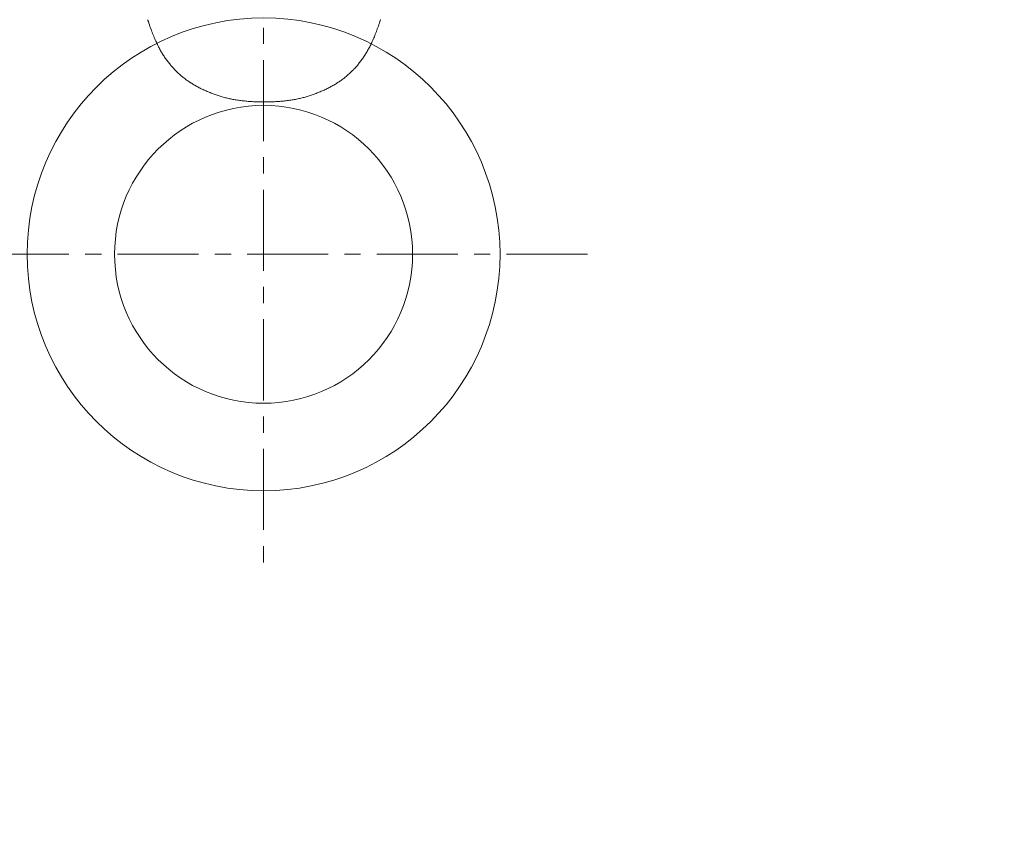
# Model space of a CAD drawing. Header units: millimetres. Extents: x 2016045 to 2079203, y -1576958 to -1542749.
# Tile 40 of 109: x 2032288 to 2032440, y -1557235 to -1557110. Entities that reach past the tile are written whole.
import ezdxf

# ---------------------------------------------------------------- set-up
doc = ezdxf.new("R2010")
doc.units = ezdxf.units.MM
doc.header["$MEASUREMENT"] = 0
doc.linetypes.add('CENTER', pattern=[20, 12.5, -2.5, 2.5, -2.5])
doc.layers.add('Wymiarowanie', color=7, linetype='Continuous')
doc.layers.add('Wymiarowanie_Nr_pióra__1', color=7, linetype='Continuous', lineweight=0)
doc.layers.add('Wymiarowanie_Nr_pióra__3', color=7, linetype='Continuous', lineweight=35, true_color=0x008200)
doc.layers.add('Wyposazenie Wew - Urzadzenia Sanitarne_Nr_pióra__12', color=7, linetype='Continuous', lineweight=5, true_color=0x9f9f9f)
doc.styles.add('GENERATED_STYLE_1', font='arial.ttf')
doc.dimstyles.new('GENERATED_STYLE__3', dxfattribs={"dimtxt": 125, "dimasz": 114, "dimexe": 0.18, "dimexo": 0, "dimgap": 0.09, "dimtad": 1, "dimdec": 0, "dimlfac": 0.1, "dimzin": 0, "dimdsep": 46, "dimtxsty": 'GENERATED_STYLE_1', "dimblk": 'ARROWHEAD_2', "dimblk1": 'ARROWHEAD_2', "dimblk2": 'ARROWHEAD_2', "dimcen": 0.09, "dimclrd": 7, "dimclre": 7, "dimclrt": 7, "dimadec": 4, "dimazin": 0, "dimtfac": 1, "dimtdec": 4, "dimtmove": 0, "dimatfit": 3, "dimfxl": 0, "dimtolj": 1, "dimtzin": 0, "dimarcsym": 0})

# ---------------------------------------------------------------- blocks, each defined once
blk = doc.blocks.new('*D126', base_point=(1682719.62, -1237567.41))
at = {"layer": 'Wymiarowanie_Nr_pióra__1', "linetype": 'Continuous'}
for p, q in [((2044173.52, -1556060.94), (2043948.52, -1556060.94)), ((2044061.02, -1559800.94), (2044061.02, -1556060.94)), ((2044173.52, -1559800.94), (2043948.52, -1559800.94))]:
    blk.add_line(p, q, dxfattribs=at)
at = {"layer": 'Wymiarowanie_Nr_pióra__3', "linetype": 'Continuous'}
for p, q in [((2043986.02, -1556017.64), (2044136.02, -1556104.24)), ((2043986.02, -1559757.64), (2044136.02, -1559844.24))]:
    blk.add_line(p, q, dxfattribs=at)
at = {"layer": 'Wymiarowanie_Nr_pióra__1', "insert": (2044036.02, -1558073.23), "char_height": 125, "attachment_point": 7, "rotation": 90, "style": 'GENERATED_STYLE_1'}
blk.add_mtext('\\A1;{\\fArial|b0|i0|c238|p38;374}', dxfattribs=at)
blk = doc.blocks.new('ARROWHEAD_2')
at = {"color": 0, "linetype": 'Continuous', "lineweight": 0}
for p, q in [((-0.3781, -0.655), (0.3781, 0.655)), ((0, 0), (-1, 0))]:
    blk.add_line(p, q, dxfattribs=at)
blk = doc.blocks.new('*D143', base_point=(1682719.62, -1237567.41))
at = {"layer": 'Wymiarowanie_Nr_pióra__1', "linetype": 'Continuous'}
for p, q in [((2021278.91, -1556060.94), (2021053.91, -1556060.94)), ((2021166.41, -1559800.94), (2021166.41, -1556060.94)), ((2021278.91, -1559800.94), (2021053.91, -1559800.94))]:
    blk.add_line(p, q, dxfattribs=at)
at = {"layer": 'Wymiarowanie_Nr_pióra__3', "linetype": 'Continuous'}
for p, q in [((2021091.41, -1556017.64), (2021241.41, -1556104.24)), ((2021091.41, -1559757.64), (2021241.41, -1559844.24))]:
    blk.add_line(p, q, dxfattribs=at)
at = {"layer": 'Wymiarowanie_Nr_pióra__1', "insert": (2021141.41, -1558073.23), "char_height": 125, "attachment_point": 7, "rotation": 90, "style": 'GENERATED_STYLE_1'}
blk.add_mtext('\\A1;{\\fArial|b0|i0|c238|p38;374}', dxfattribs=at)

msp = doc.modelspace()

# ---------------------------------------------------------------- linework, layer by layer
at = {"layer": 'Wyposazenie Wew - Urzadzenia Sanitarne_Nr_pióra__12', "linetype": 'CENTER'}
for p, q in [((2032325.69, -1557095.78), (2032325.69, -1557195.72)), ((2032375.66, -1557145.75), (2032275.72, -1557145.75))]:
    msp.add_line(p, q, dxfattribs=at)
at = {"layer": 'Wyposazenie Wew - Urzadzenia Sanitarne_Nr_pióra__12', "linetype": 'Continuous'}
for p, q in [((2032307.82, -1557109.55), (2032307.85, -1557109.65)), ((2032307.85, -1557109.65), (2032307.91, -1557109.85)), ((2032307.91, -1557109.85), (2032308, -1557110.1)), ((2032343.55, -1557110.06), (2032343.63, -1557109.82)), ((2032343.63, -1557109.82), (2032343.71, -1557109.57)), ((2032343.71, -1557109.57), (2032343.68, -1557109.56)), ((2032308, -1557110.1), (2032308.08, -1557110.34)), ((2032308.08, -1557110.34), (2032308.16, -1557110.58)), ((2032308.16, -1557110.58), (2032308.24, -1557110.81)), ((2032308.24, -1557110.81), (2032308.32, -1557111.04)), ((2032308.32, -1557111.04), (2032308.4, -1557111.26)), ((2032308.4, -1557111.26), (2032308.48, -1557111.48)), ((2032343.09, -1557111.39), (2032343.16, -1557111.18)), ((2032343.16, -1557111.18), (2032343.24, -1557110.97)), ((2032343.24, -1557110.97), (2032343.32, -1557110.75)), ((2032343.32, -1557110.75), (2032343.4, -1557110.53)), ((2032343.4, -1557110.53), (2032343.47, -1557110.29)), ((2032343.47, -1557110.29), (2032343.55, -1557110.06)), ((2032308.48, -1557111.48), (2032308.57, -1557111.69)), ((2032308.57, -1557111.69), (2032308.65, -1557111.89)), ((2032308.65, -1557111.89), (2032308.73, -1557112.09)), ((2032308.73, -1557112.09), (2032308.81, -1557112.29)), ((2032308.81, -1557112.29), (2032308.89, -1557112.48)), ((2032308.89, -1557112.48), (2032308.97, -1557112.67)), ((2032308.97, -1557112.67), (2032309.05, -1557112.85)), ((2032309.05, -1557112.85), (2032309.14, -1557113.03)), ((2032342.38, -1557113.07), (2032342.46, -1557112.89)), ((2032342.46, -1557112.89), (2032342.54, -1557112.72)), ((2032342.54, -1557112.72), (2032342.62, -1557112.54)), ((2032342.62, -1557112.54), (2032342.7, -1557112.36)), ((2032342.7, -1557112.36), (2032342.78, -1557112.17)), ((2032342.78, -1557112.17), (2032342.85, -1557111.98)), ((2032342.85, -1557111.98), (2032342.93, -1557111.79)), ((2032342.93, -1557111.79), (2032343.01, -1557111.59)), ((2032343.01, -1557111.59), (2032343.09, -1557111.39)), ((2032309.14, -1557113.03), (2032309.22, -1557113.2)), ((2032309.22, -1557113.2), (2032309.3, -1557113.38)), ((2032309.3, -1557113.38), (2032309.38, -1557113.54)), ((2032309.38, -1557113.54), (2032309.47, -1557113.71)), ((2032309.47, -1557113.71), (2032309.55, -1557113.87)), ((2032309.55, -1557113.87), (2032309.63, -1557114.02)), ((2032309.63, -1557114.02), (2032309.72, -1557114.18)), ((2032309.72, -1557114.18), (2032309.8, -1557114.33)), ((2032309.8, -1557114.33), (2032309.89, -1557114.48)), ((2032341.65, -1557114.47), (2032341.74, -1557114.32)), ((2032341.74, -1557114.32), (2032341.82, -1557114.17)), ((2032341.82, -1557114.17), (2032341.9, -1557114.02)), ((2032341.9, -1557114.02), (2032341.98, -1557113.87)), ((2032341.98, -1557113.87), (2032342.06, -1557113.72)), ((2032342.06, -1557113.72), (2032342.14, -1557113.56)), ((2032342.14, -1557113.56), (2032342.22, -1557113.4)), ((2032342.22, -1557113.4), (2032342.3, -1557113.23)), ((2032342.3, -1557113.23), (2032342.38, -1557113.07)), ((2032309.89, -1557114.48), (2032309.98, -1557114.63)), ((2032309.98, -1557114.63), (2032310.06, -1557114.77)), ((2032310.06, -1557114.77), (2032310.15, -1557114.91)), ((2032310.15, -1557114.91), (2032310.24, -1557115.05)), ((2032310.24, -1557115.05), (2032310.33, -1557115.19)), ((2032310.33, -1557115.19), (2032310.42, -1557115.33)), ((2032310.42, -1557115.33), (2032310.51, -1557115.46)), ((2032310.51, -1557115.46), (2032310.61, -1557115.6)), ((2032310.61, -1557115.6), (2032310.7, -1557115.73)), ((2032310.7, -1557115.73), (2032310.8, -1557115.86)), ((2032310.8, -1557115.86), (2032310.9, -1557116)), ((2032340.66, -1557115.97), (2032340.75, -1557115.84)), ((2032340.75, -1557115.84), (2032340.85, -1557115.71)), ((2032340.85, -1557115.71), (2032340.94, -1557115.58)), ((2032340.94, -1557115.58), (2032341.04, -1557115.44)), ((2032341.04, -1557115.44), (2032341.13, -1557115.31)), ((2032341.13, -1557115.31), (2032341.22, -1557115.17)), ((2032341.22, -1557115.17), (2032341.31, -1557115.03)), ((2032341.31, -1557115.03), (2032341.4, -1557114.89)), ((2032341.4, -1557114.89), (2032341.49, -1557114.75)), ((2032341.49, -1557114.75), (2032341.57, -1557114.61)), ((2032341.57, -1557114.61), (2032341.65, -1557114.47)), ((2032310.9, -1557116), (2032311, -1557116.12)), ((2032311, -1557116.12), (2032311.1, -1557116.25)), ((2032311.1, -1557116.25), (2032311.2, -1557116.38)), ((2032311.2, -1557116.38), (2032311.3, -1557116.5)), ((2032311.3, -1557116.5), (2032311.4, -1557116.62)), ((2032311.4, -1557116.62), (2032311.5, -1557116.74)), ((2032311.5, -1557116.74), (2032311.61, -1557116.86)), ((2032311.61, -1557116.86), (2032311.71, -1557116.98)), ((2032311.71, -1557116.98), (2032311.82, -1557117.09)), ((2032311.82, -1557117.09), (2032311.92, -1557117.21)), ((2032311.92, -1557117.21), (2032312.03, -1557117.32)), ((2032312.03, -1557117.32), (2032312.14, -1557117.43)), ((2032312.14, -1557117.43), (2032312.25, -1557117.54)), ((2032339.32, -1557117.5), (2032339.43, -1557117.39)), ((2032339.43, -1557117.39), (2032339.54, -1557117.28)), ((2032339.54, -1557117.28), (2032339.64, -1557117.17)), ((2032339.64, -1557117.17), (2032339.75, -1557117.06)), ((2032339.75, -1557117.06), (2032339.85, -1557116.94)), ((2032339.85, -1557116.94), (2032339.96, -1557116.83)), ((2032339.96, -1557116.83), (2032340.06, -1557116.71)), ((2032340.06, -1557116.71), (2032340.16, -1557116.59)), ((2032340.16, -1557116.59), (2032340.26, -1557116.47)), ((2032340.26, -1557116.47), (2032340.36, -1557116.35)), ((2032340.36, -1557116.35), (2032340.46, -1557116.22)), ((2032340.46, -1557116.22), (2032340.56, -1557116.1)), ((2032340.56, -1557116.1), (2032340.66, -1557115.97)), ((2032312.25, -1557117.54), (2032312.36, -1557117.64)), ((2032312.36, -1557117.64), (2032312.47, -1557117.75)), ((2032312.47, -1557117.75), (2032312.58, -1557117.85)), ((2032312.58, -1557117.85), (2032312.7, -1557117.96)), ((2032312.7, -1557117.96), (2032312.81, -1557118.06)), ((2032312.81, -1557118.06), (2032312.93, -1557118.16)), ((2032312.93, -1557118.16), (2032313.04, -1557118.26)), ((2032313.04, -1557118.26), (2032313.16, -1557118.35)), ((2032313.16, -1557118.35), (2032313.28, -1557118.45)), ((2032313.28, -1557118.45), (2032313.4, -1557118.54)), ((2032313.4, -1557118.54), (2032313.52, -1557118.64)), ((2032313.52, -1557118.64), (2032313.64, -1557118.73)), ((2032313.64, -1557118.73), (2032313.76, -1557118.82)), ((2032313.76, -1557118.82), (2032313.88, -1557118.91)), ((2032313.88, -1557118.91), (2032314.01, -1557118.99)), ((2032337.46, -1557119.04), (2032337.58, -1557118.96)), ((2032337.58, -1557118.96), (2032337.7, -1557118.87)), ((2032337.7, -1557118.87), (2032337.83, -1557118.78)), ((2032337.83, -1557118.78), (2032337.95, -1557118.69)), ((2032337.95, -1557118.69), (2032338.07, -1557118.6)), ((2032338.07, -1557118.6), (2032338.19, -1557118.51)), ((2032338.19, -1557118.51), (2032338.3, -1557118.41)), ((2032338.3, -1557118.41), (2032338.42, -1557118.32)), ((2032338.42, -1557118.32), (2032338.54, -1557118.22)), ((2032338.54, -1557118.22), (2032338.65, -1557118.12)), ((2032338.65, -1557118.12), (2032338.76, -1557118.02)), ((2032338.76, -1557118.02), (2032338.88, -1557117.92)), ((2032338.88, -1557117.92), (2032338.99, -1557117.82)), ((2032338.99, -1557117.82), (2032339.1, -1557117.71)), ((2032339.1, -1557117.71), (2032339.21, -1557117.61)), ((2032339.21, -1557117.61), (2032339.32, -1557117.5)), ((2032314.01, -1557118.99), (2032314.13, -1557119.08)), ((2032314.13, -1557119.08), (2032314.26, -1557119.16)), ((2032314.26, -1557119.16), (2032314.39, -1557119.25)), ((2032314.39, -1557119.25), (2032314.52, -1557119.33)), ((2032314.52, -1557119.33), (2032314.65, -1557119.41)), ((2032314.65, -1557119.41), (2032314.79, -1557119.49)), ((2032314.79, -1557119.49), (2032314.92, -1557119.58)), ((2032314.92, -1557119.58), (2032315.06, -1557119.66)), ((2032315.06, -1557119.66), (2032315.2, -1557119.74)), ((2032315.2, -1557119.74), (2032315.34, -1557119.81)), ((2032315.34, -1557119.81), (2032315.48, -1557119.89)), ((2032315.48, -1557119.89), (2032315.63, -1557119.97)), ((2032315.63, -1557119.97), (2032315.77, -1557120.04)), ((2032315.77, -1557120.04), (2032315.92, -1557120.12)), ((2032315.92, -1557120.12), (2032316.07, -1557120.19)), ((2032316.07, -1557120.19), (2032316.22, -1557120.26)), ((2032316.22, -1557120.26), (2032316.37, -1557120.34)), ((2032316.37, -1557120.34), (2032316.52, -1557120.41)), ((2032316.52, -1557120.41), (2032316.66, -1557120.47)), ((2032316.66, -1557120.47), (2032316.82, -1557120.54)), ((2032334.73, -1557120.53), (2032334.89, -1557120.47)), ((2032334.89, -1557120.47), (2032335.04, -1557120.4)), ((2032335.04, -1557120.4), (2032335.19, -1557120.33)), ((2032335.19, -1557120.33), (2032335.35, -1557120.25)), ((2032335.35, -1557120.25), (2032335.5, -1557120.18)), ((2032335.5, -1557120.18), (2032335.65, -1557120.1)), ((2032335.65, -1557120.1), (2032335.8, -1557120.02)), ((2032335.8, -1557120.02), (2032335.95, -1557119.95)), ((2032335.95, -1557119.95), (2032336.09, -1557119.87)), ((2032336.09, -1557119.87), (2032336.24, -1557119.79)), ((2032336.24, -1557119.79), (2032336.38, -1557119.71)), ((2032336.38, -1557119.71), (2032336.52, -1557119.63)), ((2032336.52, -1557119.63), (2032336.66, -1557119.55)), ((2032336.66, -1557119.55), (2032336.79, -1557119.47)), ((2032336.79, -1557119.47), (2032336.93, -1557119.38)), ((2032336.93, -1557119.38), (2032337.06, -1557119.3)), ((2032337.06, -1557119.3), (2032337.2, -1557119.21)), ((2032337.2, -1557119.21), (2032337.33, -1557119.13)), ((2032337.33, -1557119.13), (2032337.46, -1557119.04)), ((2032316.82, -1557120.54), (2032316.97, -1557120.61)), ((2032316.97, -1557120.61), (2032317.12, -1557120.67)), ((2032317.12, -1557120.67), (2032317.28, -1557120.74)), ((2032317.28, -1557120.74), (2032317.43, -1557120.8)), ((2032317.43, -1557120.8), (2032317.59, -1557120.86)), ((2032317.59, -1557120.86), (2032317.74, -1557120.93)), ((2032317.74, -1557120.93), (2032317.89, -1557120.98)), ((2032317.89, -1557120.98), (2032318.05, -1557121.04)), ((2032318.05, -1557121.04), (2032318.21, -1557121.1)), ((2032318.21, -1557121.1), (2032318.36, -1557121.15)), ((2032318.36, -1557121.15), (2032318.52, -1557121.21)), ((2032318.52, -1557121.21), (2032318.68, -1557121.26)), ((2032318.68, -1557121.26), (2032318.84, -1557121.31)), ((2032318.84, -1557121.31), (2032318.99, -1557121.36)), ((2032318.99, -1557121.36), (2032319.15, -1557121.41)), ((2032319.15, -1557121.41), (2032319.31, -1557121.45)), ((2032319.31, -1557121.45), (2032319.47, -1557121.5)), ((2032319.47, -1557121.5), (2032319.63, -1557121.54)), ((2032319.63, -1557121.54), (2032319.79, -1557121.58)), ((2032319.79, -1557121.58), (2032319.95, -1557121.62)), ((2032319.95, -1557121.62), (2032320.11, -1557121.66)), ((2032320.11, -1557121.66), (2032320.27, -1557121.7)), ((2032320.27, -1557121.7), (2032320.44, -1557121.74)), ((2032320.44, -1557121.74), (2032320.61, -1557121.77)), ((2032320.61, -1557121.77), (2032320.77, -1557121.81)), ((2032320.77, -1557121.81), (2032320.94, -1557121.84)), ((2032320.94, -1557121.84), (2032321.12, -1557121.87)), ((2032321.12, -1557121.87), (2032321.29, -1557121.9)), ((2032321.29, -1557121.9), (2032321.46, -1557121.93)), ((2032321.46, -1557121.93), (2032321.64, -1557121.96)), ((2032321.64, -1557121.96), (2032321.82, -1557121.98)), ((2032321.82, -1557121.98), (2032322, -1557122.01)), ((2032322, -1557122.01), (2032322.18, -1557122.03)), ((2032329.34, -1557122.03), (2032329.53, -1557122.01)), ((2032329.53, -1557122.01), (2032329.71, -1557121.98)), ((2032329.71, -1557121.98), (2032329.9, -1557121.96)), ((2032329.9, -1557121.96), (2032330.08, -1557121.93)), ((2032330.08, -1557121.93), (2032330.26, -1557121.9)), ((2032330.26, -1557121.9), (2032330.43, -1557121.87)), ((2032330.43, -1557121.87), (2032330.61, -1557121.84)), ((2032330.61, -1557121.84), (2032330.78, -1557121.8)), ((2032330.78, -1557121.8), (2032330.95, -1557121.77)), ((2032330.95, -1557121.77), (2032331.12, -1557121.73)), ((2032331.12, -1557121.73), (2032331.29, -1557121.69)), ((2032331.29, -1557121.69), (2032331.46, -1557121.65)), ((2032331.46, -1557121.65), (2032331.62, -1557121.61)), ((2032331.62, -1557121.61), (2032331.78, -1557121.57)), ((2032331.78, -1557121.57), (2032331.94, -1557121.53)), ((2032331.94, -1557121.53), (2032332.1, -1557121.49)), ((2032332.1, -1557121.49), (2032332.26, -1557121.44)), ((2032332.26, -1557121.44), (2032332.42, -1557121.4)), ((2032332.42, -1557121.4), (2032332.57, -1557121.35)), ((2032332.57, -1557121.35), (2032332.73, -1557121.3)), ((2032332.73, -1557121.3), (2032332.89, -1557121.25)), ((2032332.89, -1557121.25), (2032333.04, -1557121.2)), ((2032333.04, -1557121.2), (2032333.2, -1557121.14)), ((2032333.2, -1557121.14), (2032333.36, -1557121.09)), ((2032333.36, -1557121.09), (2032333.51, -1557121.03)), ((2032333.51, -1557121.03), (2032333.67, -1557120.97)), ((2032333.67, -1557120.97), (2032333.82, -1557120.92)), ((2032333.82, -1557120.92), (2032333.97, -1557120.85)), ((2032333.97, -1557120.85), (2032334.12, -1557120.79)), ((2032334.12, -1557120.79), (2032334.28, -1557120.73)), ((2032334.28, -1557120.73), (2032334.43, -1557120.67)), ((2032334.43, -1557120.67), (2032334.58, -1557120.6)), ((2032334.58, -1557120.6), (2032334.73, -1557120.53)), ((2032322.18, -1557122.03), (2032322.37, -1557122.05)), ((2032322.37, -1557122.05), (2032322.55, -1557122.07)), ((2032322.55, -1557122.07), (2032322.74, -1557122.09)), ((2032322.74, -1557122.09), (2032322.93, -1557122.11)), ((2032322.93, -1557122.11), (2032323.12, -1557122.13)), ((2032323.12, -1557122.13), (2032323.32, -1557122.15)), ((2032323.32, -1557122.15), (2032323.52, -1557122.16)), ((2032323.52, -1557122.16), (2032323.71, -1557122.17)), ((2032323.71, -1557122.17), (2032323.92, -1557122.19)), ((2032323.92, -1557122.19), (2032324.12, -1557122.2)), ((2032324.12, -1557122.2), (2032324.32, -1557122.21)), ((2032324.32, -1557122.21), (2032324.53, -1557122.21)), ((2032324.53, -1557122.21), (2032324.74, -1557122.22)), ((2032324.74, -1557122.22), (2032324.96, -1557122.23)), ((2032324.96, -1557122.23), (2032325.17, -1557122.23)), ((2032325.17, -1557122.23), (2032325.39, -1557122.23)), ((2032325.39, -1557122.23), (2032325.61, -1557122.24)), ((2032325.61, -1557122.24), (2032325.77, -1557122.24)), ((2032325.77, -1557122.24), (2032325.83, -1557122.24)), ((2032325.83, -1557122.24), (2032326.06, -1557122.24)), ((2032326.06, -1557122.24), (2032326.26, -1557122.23)), ((2032326.26, -1557122.23), (2032326.49, -1557122.23)), ((2032326.49, -1557122.23), (2032326.71, -1557122.22)), ((2032326.71, -1557122.22), (2032326.92, -1557122.22)), ((2032326.92, -1557122.22), (2032327.14, -1557122.21)), ((2032327.14, -1557122.21), (2032327.35, -1557122.2)), ((2032327.35, -1557122.2), (2032327.56, -1557122.19)), ((2032327.56, -1557122.19), (2032327.77, -1557122.18)), ((2032327.77, -1557122.18), (2032327.97, -1557122.16)), ((2032327.97, -1557122.16), (2032328.17, -1557122.15)), ((2032328.17, -1557122.15), (2032328.37, -1557122.13)), ((2032328.37, -1557122.13), (2032328.57, -1557122.12)), ((2032328.57, -1557122.12), (2032328.77, -1557122.1)), ((2032328.77, -1557122.1), (2032328.96, -1557122.08)), ((2032328.96, -1557122.08), (2032329.15, -1557122.05)), ((2032329.15, -1557122.05), (2032329.34, -1557122.03))]:
    msp.add_line(p, q, dxfattribs=at)
for radius in [36.48, 22.99]:
    msp.add_circle((2032325.69, -1557145.75), radius, dxfattribs=at)

# ---------------------------------------------------------------- dimensions: what is measured, and where the dimension line sits
at = {"layer": 'Wymiarowanie', "linetype": 'Continuous'}
for base, p1, picture, middle in [((2044061.02, -1556060.94), (2020876.35, -1559800.94), '*D126', (2043973.52, -1557930.94)), ((2021166.41, -1556060.94), (2044226.02, -1559800.94), '*D143', (2021078.91, -1557930.94))]:
    dim = msp.add_linear_dim(base=base, p1=p1, p2=(2020826.35, -1556060.94), angle=90, dimstyle='GENERATED_STYLE__3', dxfattribs=at)
    dim.commit()
    dim.dimension.update_dxf_attribs({"geometry": picture, "text_midpoint": middle, "dimtype": 160, "text_rotation": 90})

doc.saveas('drawing.dxf')
